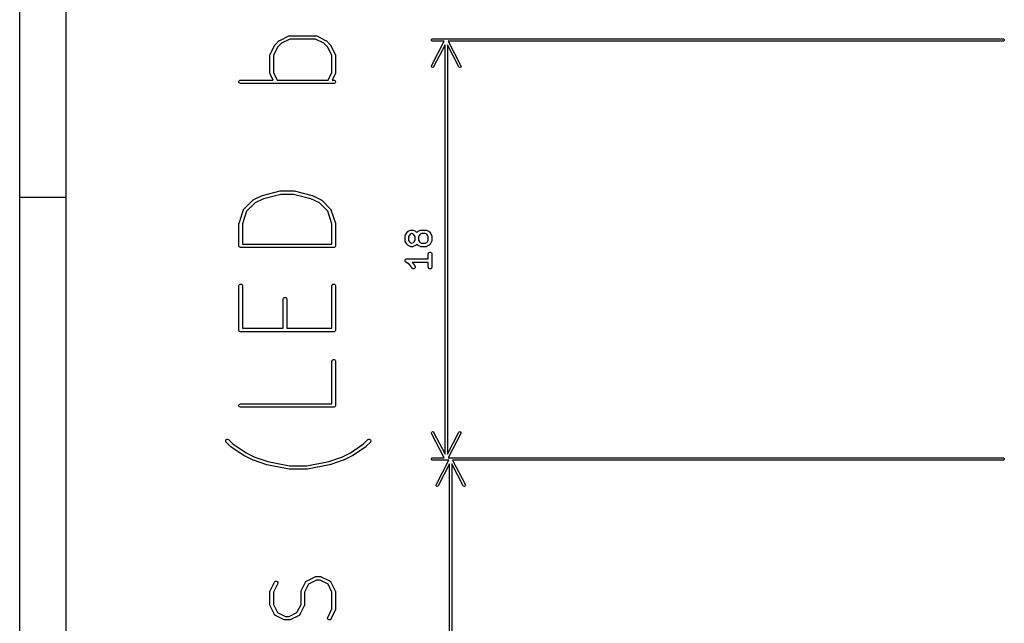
# Model space of a CAD drawing. Header units: inches. Extents: x 0.4 to 11.3, y -7.9 to -0.4.
# Tile 13 of 23: x 0.4 to 2.1, y -3.1 to -2.1. Entities that reach past the tile are written whole.
import ezdxf

# ---------------------------------------------------------------- set-up
doc = ezdxf.new("R2010")
doc.units = ezdxf.units.IN
doc.header["$MEASUREMENT"] = 0
doc.layers.add('User.Drawings', color=9, linetype='CONTINUOUS', true_color=0xc2c2c2)

msp = doc.modelspace()

# ---------------------------------------------------------------- linework, layer by layer
at = {"layer": 'BLACK', "linetype": 'CONTINUOUS'}
for p, q in [((0.3937, -7.8743), (0.3937, -0.3937)), ((0.4724, -7.7956), (0.4724, -0.4724)), ((0.3937, -2.3622), (0.4724, -2.3622))]:
    msp.add_line(p, q, dxfattribs=at)
at = {"layer": 'User.Drawings', "linetype": 'CONTINUOUS'}
for p, q in [((0.8257, -2.105), (0.8332, -2.0975)), ((0.8332, -2.0975), (0.8335, -2.0973)), ((0.8335, -2.0973), (0.8336, -2.0972)), ((0.8335, -2.0973), (0.8335, -2.0973)), ((0.8336, -2.0972), (0.8337, -2.0971)), ((0.8337, -2.0971), (0.834, -2.097)), ((0.8337, -2.0971), (0.8337, -2.0971)), ((0.834, -2.097), (0.849, -2.0895)), ((0.851, -2.0951), (0.8371, -2.102)), ((0.849, -2.0895), (0.8495, -2.0893)), ((0.8495, -2.0893), (0.8496, -2.0892)), ((0.8496, -2.0892), (0.8497, -2.0892)), ((0.8497, -2.0892), (0.8503, -2.0892)), ((0.8503, -2.0892), (0.8953, -2.0892)), ((0.8946, -2.0951), (0.851, -2.0951)), ((0.9086, -2.102), (0.8946, -2.0951)), ((0.8953, -2.0892), (0.8959, -2.0892)), ((0.8959, -2.0892), (0.896, -2.0892)), ((0.896, -2.0892), (0.8961, -2.0893)), ((0.8961, -2.0893), (0.8966, -2.0895)), ((0.8966, -2.0895), (0.9116, -2.097)), ((0.9116, -2.097), (0.9119, -2.0971)), ((0.9119, -2.0971), (0.9119, -2.0971)), ((0.9119, -2.0971), (0.912, -2.0972)), ((0.912, -2.0972), (0.9121, -2.0973)), ((0.9121, -2.0973), (0.9122, -2.0973)), ((0.9122, -2.0973), (0.9124, -2.0975)), ((0.9124, -2.0975), (0.9199, -2.105)), ((1.0908, -2.0957), (1.0919, -2.0946)), ((1.0908, -2.0972), (1.0908, -2.0957)), ((1.0919, -2.0983), (1.0908, -2.0972)), ((1.0909, -2.1399), (1.1125, -2.0984)), ((1.0919, -2.0946), (1.0927, -2.0945)), ((1.0927, -2.0984), (1.0919, -2.0983)), ((1.0927, -2.0945), (2.0586, -2.0945)), ((1.1125, -2.0984), (1.0927, -2.0984)), ((2.0586, -2.0984), (1.119, -2.0984)), ((1.119, -2.0984), (1.1406, -2.1399)), ((2.0586, -2.0945), (2.0593, -2.0946)), ((2.0593, -2.0983), (2.0586, -2.0984)), ((2.0593, -2.0946), (2.0604, -2.0957)), ((2.0604, -2.0972), (2.0593, -2.0983)), ((2.0604, -2.0957), (2.0604, -2.0972)), ((0.8177, -2.1208), (0.8252, -2.1058)), ((0.8302, -2.1088), (0.8233, -2.1228)), ((0.8252, -2.1058), (0.8253, -2.1055)), ((0.8253, -2.1055), (0.8254, -2.1055)), ((0.8254, -2.1054), (0.8255, -2.1053)), ((0.8254, -2.1055), (0.8254, -2.1054)), ((0.8255, -2.1052), (0.8257, -2.105)), ((0.8255, -2.1053), (0.8255, -2.1052)), ((0.8371, -2.102), (0.8302, -2.1088)), ((0.9154, -2.1088), (0.9086, -2.102)), ((0.9223, -2.1228), (0.9154, -2.1088)), ((0.9199, -2.105), (0.9201, -2.1052)), ((0.9201, -2.1052), (0.9201, -2.1053)), ((0.9201, -2.1053), (0.9202, -2.1054)), ((0.9202, -2.1054), (0.9203, -2.1055)), ((0.9203, -2.1055), (0.9203, -2.1055)), ((0.9203, -2.1055), (0.9204, -2.1058)), ((0.9204, -2.1058), (0.9279, -2.1208)), ((1.1138, -2.1045), (1.0944, -2.1417)), ((1.1138, -2.7971), (1.1138, -2.1045)), ((1.1371, -2.1417), (1.1177, -2.1045)), ((1.1177, -2.1045), (1.1177, -2.7971)), ((0.8174, -2.1215), (0.8175, -2.1214)), ((0.8174, -2.1221), (0.8174, -2.1215)), ((0.8174, -2.1521), (0.8174, -2.1221)), ((0.8175, -2.1213), (0.8177, -2.1208)), ((0.8175, -2.1214), (0.8175, -2.1213)), ((0.8233, -2.1228), (0.8233, -2.1514)), ((0.9223, -2.1514), (0.9223, -2.1228)), ((0.9279, -2.1208), (0.9282, -2.1213)), ((0.9282, -2.1213), (0.9282, -2.1214)), ((0.9282, -2.1214), (0.9282, -2.1215)), ((0.9282, -2.1215), (0.9283, -2.1221)), ((0.9283, -2.1221), (0.9283, -2.1521)), ((1.0907, -2.1406), (1.0909, -2.1399)), ((1.0912, -2.1421), (1.0907, -2.1406)), ((1.0925, -2.1428), (1.0912, -2.1421)), ((1.0939, -2.1423), (1.0925, -2.1428)), ((1.0944, -2.1417), (1.0939, -2.1423)), ((1.1376, -2.1423), (1.1371, -2.1417)), ((1.139, -2.1428), (1.1376, -2.1423)), ((1.1403, -2.1421), (1.139, -2.1428)), ((1.1408, -2.1406), (1.1403, -2.1421)), ((1.1406, -2.1399), (1.1408, -2.1406)), ((0.7649, -2.1665), (0.7654, -2.1655)), ((0.7649, -2.1677), (0.7649, -2.1665)), ((0.7654, -2.1655), (0.7662, -2.1646)), ((0.7662, -2.1646), (0.7672, -2.1642)), ((0.7672, -2.1642), (0.7678, -2.1641)), ((0.7678, -2.1641), (0.823, -2.1641)), ((0.8174, -2.1527), (0.8174, -2.1521)), ((0.8175, -2.1528), (0.8174, -2.1527)), ((0.8175, -2.1529), (0.8175, -2.1528)), ((0.8177, -2.1534), (0.8175, -2.1529)), ((0.823, -2.1641), (0.8177, -2.1534)), ((0.8233, -2.1514), (0.8296, -2.1641)), ((0.8296, -2.1641), (0.916, -2.1641)), ((0.916, -2.1641), (0.9223, -2.1514)), ((0.9279, -2.1534), (0.9226, -2.1641)), ((0.9226, -2.1641), (0.9253, -2.1641)), ((0.9253, -2.1641), (0.9259, -2.1642)), ((0.9259, -2.1642), (0.9269, -2.1646)), ((0.9269, -2.1646), (0.9278, -2.1655)), ((0.9278, -2.1655), (0.9282, -2.1665)), ((0.9282, -2.1529), (0.9279, -2.1534)), ((0.9283, -2.1521), (0.9282, -2.1527)), ((0.9282, -2.1527), (0.9282, -2.1528)), ((0.9282, -2.1528), (0.9282, -2.1529)), ((0.9282, -2.1665), (0.9282, -2.1677)), ((0.7654, -2.1687), (0.7649, -2.1677)), ((0.7662, -2.1695), (0.7654, -2.1687)), ((0.7672, -2.17), (0.7662, -2.1695)), ((0.7678, -2.17), (0.7672, -2.17)), ((0.9253, -2.17), (0.7678, -2.17)), ((0.9259, -2.17), (0.9253, -2.17)), ((0.9269, -2.1695), (0.9259, -2.17)), ((0.9278, -2.1687), (0.9269, -2.1695)), ((0.9282, -2.1677), (0.9278, -2.1687)), ((0.789, -2.3669), (0.804, -2.3594)), ((0.8063, -2.3649), (0.7921, -2.372)), ((0.804, -2.3594), (0.804, -2.3594)), ((0.804, -2.3594), (0.8041, -2.3594)), ((0.8041, -2.3594), (0.8043, -2.3593)), ((0.8043, -2.3593), (0.8045, -2.3592)), ((0.8045, -2.3592), (0.8046, -2.3592)), ((0.8046, -2.3592), (0.8346, -2.3517)), ((0.8046, -2.3592), (0.8046, -2.3592)), ((0.8357, -2.3575), (0.8063, -2.3649)), ((0.8346, -2.3517), (0.8347, -2.3517)), ((0.8347, -2.3517), (0.8347, -2.3517)), ((0.8347, -2.3517), (0.835, -2.3517)), ((0.835, -2.3517), (0.8352, -2.3516)), ((0.8352, -2.3516), (0.8352, -2.3516)), ((0.8352, -2.3516), (0.8353, -2.3516)), ((0.8353, -2.3516), (0.8578, -2.3516)), ((0.8574, -2.3575), (0.8357, -2.3575)), ((0.8868, -2.3649), (0.8574, -2.3575)), ((0.8578, -2.3516), (0.8579, -2.3516)), ((0.8579, -2.3516), (0.858, -2.3516)), ((0.858, -2.3516), (0.8582, -2.3517)), ((0.8582, -2.3517), (0.8584, -2.3517)), ((0.8584, -2.3517), (0.8584, -2.3517)), ((0.8584, -2.3517), (0.8585, -2.3517)), ((0.8585, -2.3517), (0.8885, -2.3592)), ((0.9011, -2.372), (0.8868, -2.3649)), ((0.8885, -2.3592), (0.8886, -2.3592)), ((0.8886, -2.3592), (0.8886, -2.3592)), ((0.8886, -2.3592), (0.8888, -2.3593)), ((0.8888, -2.3593), (0.8891, -2.3594)), ((0.8891, -2.3594), (0.8891, -2.3594)), ((0.8891, -2.3594), (0.8891, -2.3594)), ((0.8891, -2.3594), (0.9041, -2.3669)), ((0.7725, -2.3836), (0.7728, -2.3831)), ((0.7728, -2.383), (0.7729, -2.3829)), ((0.7728, -2.3831), (0.7728, -2.383)), ((0.7729, -2.3829), (0.7732, -2.3825)), ((0.7732, -2.3825), (0.7882, -2.3675)), ((0.7921, -2.372), (0.7779, -2.3862)), ((0.7882, -2.3675), (0.7885, -2.3673)), ((0.7885, -2.3673), (0.7885, -2.3672)), ((0.7885, -2.3672), (0.7886, -2.3672)), ((0.7886, -2.3672), (0.7887, -2.3671)), ((0.7887, -2.3671), (0.7888, -2.3671)), ((0.7888, -2.3671), (0.789, -2.3669)), ((0.9152, -2.3862), (0.9011, -2.372)), ((0.9041, -2.3669), (0.9044, -2.3671)), ((0.9044, -2.3671), (0.9044, -2.3671)), ((0.9044, -2.3671), (0.9045, -2.3672)), ((0.9045, -2.3672), (0.9046, -2.3672)), ((0.9046, -2.3672), (0.9047, -2.3673)), ((0.9047, -2.3673), (0.9049, -2.3675)), ((0.9049, -2.3675), (0.9199, -2.3825)), ((0.9199, -2.3825), (0.9203, -2.3829)), ((0.9203, -2.3829), (0.9203, -2.383)), ((0.9203, -2.383), (0.9204, -2.3831)), ((0.9204, -2.3831), (0.9206, -2.3836)), ((0.765, -2.4061), (0.7725, -2.3836)), ((0.7779, -2.3862), (0.7708, -2.4075)), ((0.9223, -2.4075), (0.9152, -2.3862)), ((0.9206, -2.3836), (0.9281, -2.4061)), ((0.7649, -2.4065), (0.765, -2.4064)), ((0.7649, -2.4066), (0.7649, -2.4065)), ((0.7649, -2.4067), (0.7649, -2.4066)), ((0.7649, -2.4068), (0.7649, -2.4067)), ((0.7649, -2.4071), (0.7649, -2.4068)), ((0.7649, -2.4446), (0.7649, -2.4071)), ((0.765, -2.4064), (0.765, -2.4061)), ((0.7708, -2.4075), (0.7708, -2.4416)), ((0.9223, -2.4416), (0.9223, -2.4075)), ((0.9281, -2.4061), (0.9282, -2.4064)), ((0.9282, -2.4064), (0.9282, -2.4065)), ((0.9282, -2.4065), (0.9282, -2.4066)), ((0.9282, -2.4066), (0.9282, -2.4067)), ((0.9282, -2.4067), (0.9282, -2.4068)), ((0.9282, -2.4068), (0.9283, -2.4071)), ((0.9283, -2.4071), (0.9283, -2.4446)), ((1.0461, -2.4277), (1.0462, -2.4276)), ((1.0461, -2.4283), (1.0461, -2.4277)), ((1.0461, -2.4358), (1.0461, -2.4283)), ((1.0462, -2.4275), (1.0464, -2.427)), ((1.0462, -2.4276), (1.0462, -2.4275)), ((1.0464, -2.427), (1.0482, -2.4232)), ((1.0482, -2.4232), (1.0484, -2.423)), ((1.0484, -2.4229), (1.0485, -2.4228)), ((1.0484, -2.423), (1.0484, -2.4229)), ((1.0485, -2.4228), (1.0486, -2.4227)), ((1.0486, -2.4227), (1.0488, -2.4225)), ((1.0486, -2.4227), (1.0486, -2.4227)), ((1.0488, -2.4225), (1.0507, -2.4206)), ((1.0507, -2.4206), (1.0509, -2.4204)), ((1.0509, -2.4204), (1.0509, -2.4203)), ((1.0509, -2.4203), (1.051, -2.4203)), ((1.051, -2.4203), (1.0511, -2.4202)), ((1.0511, -2.4202), (1.0512, -2.4202)), ((1.0512, -2.4202), (1.0514, -2.42)), ((1.0514, -2.42), (1.0552, -2.4182)), ((1.0533, -2.4263), (1.052, -2.429)), ((1.052, -2.429), (1.052, -2.4351)), ((1.0545, -2.4251), (1.0533, -2.4263)), ((1.0572, -2.4237), (1.0545, -2.4251)), ((1.0552, -2.4182), (1.0557, -2.4179)), ((1.0557, -2.4179), (1.0558, -2.4179)), ((1.0558, -2.4179), (1.0559, -2.4179)), ((1.0559, -2.4179), (1.0565, -2.4178)), ((1.0565, -2.4178), (1.0584, -2.4178)), ((1.0577, -2.4237), (1.0572, -2.4237)), ((1.0604, -2.4251), (1.0577, -2.4237)), ((1.0584, -2.4178), (1.059, -2.4179)), ((1.059, -2.4179), (1.0591, -2.4179)), ((1.0591, -2.4179), (1.0592, -2.4179)), ((1.0592, -2.4179), (1.0597, -2.4182)), ((1.0597, -2.4182), (1.0635, -2.42)), ((1.0616, -2.4263), (1.0604, -2.4251)), ((1.0629, -2.429), (1.0616, -2.4263)), ((1.0629, -2.4351), (1.0629, -2.429)), ((1.0635, -2.42), (1.0637, -2.4202)), ((1.0637, -2.4202), (1.0638, -2.4202)), ((1.0638, -2.4202), (1.0639, -2.4203)), ((1.0639, -2.4203), (1.0639, -2.4203)), ((1.0639, -2.4203), (1.064, -2.4204)), ((1.064, -2.4204), (1.0642, -2.4206)), ((1.0642, -2.4206), (1.0659, -2.4222)), ((1.0659, -2.4222), (1.0675, -2.4206)), ((1.0675, -2.4206), (1.0678, -2.4204)), ((1.0678, -2.4204), (1.0678, -2.4203)), ((1.0678, -2.4203), (1.0679, -2.4203)), ((1.0679, -2.4203), (1.068, -2.4202)), ((1.068, -2.4202), (1.0681, -2.4202)), ((1.0681, -2.4202), (1.0683, -2.42)), ((1.0683, -2.42), (1.0721, -2.4182)), ((1.0702, -2.4263), (1.0688, -2.429)), ((1.0688, -2.429), (1.0688, -2.4351)), ((1.0714, -2.4251), (1.0702, -2.4263)), ((1.0741, -2.4237), (1.0714, -2.4251)), ((1.0721, -2.4182), (1.0726, -2.4179)), ((1.0726, -2.4179), (1.0727, -2.4179)), ((1.0727, -2.4179), (1.0728, -2.4179)), ((1.0728, -2.4179), (1.0734, -2.4178)), ((1.0734, -2.4178), (1.0809, -2.4178)), ((1.0802, -2.4237), (1.0741, -2.4237)), ((1.0829, -2.4251), (1.0802, -2.4237)), ((1.0809, -2.4178), (1.0815, -2.4179)), ((1.0815, -2.4179), (1.0816, -2.4179)), ((1.0816, -2.4179), (1.0817, -2.4179)), ((1.0817, -2.4179), (1.0822, -2.4182)), ((1.0822, -2.4182), (1.0859, -2.42)), ((1.0841, -2.4263), (1.0829, -2.4251)), ((1.0854, -2.429), (1.0841, -2.4263)), ((1.0854, -2.4351), (1.0854, -2.429)), ((1.0859, -2.42), (1.0862, -2.4202)), ((1.0862, -2.4202), (1.0863, -2.4202)), ((1.0863, -2.4202), (1.0864, -2.4203)), ((1.0864, -2.4203), (1.0864, -2.4203)), ((1.0864, -2.4203), (1.0865, -2.4204)), ((1.0865, -2.4204), (1.0867, -2.4206)), ((1.0867, -2.4206), (1.0886, -2.4225)), ((1.0886, -2.4225), (1.0888, -2.4227)), ((1.0888, -2.4227), (1.0888, -2.4227)), ((1.0888, -2.4227), (1.0889, -2.4228)), ((1.0889, -2.4228), (1.089, -2.4229)), ((1.089, -2.4229), (1.089, -2.423)), ((1.089, -2.423), (1.0891, -2.4232)), ((1.0891, -2.4232), (1.091, -2.427)), ((1.091, -2.427), (1.0912, -2.4275)), ((1.0912, -2.4275), (1.0912, -2.4276)), ((1.0912, -2.4276), (1.0913, -2.4277)), ((1.0913, -2.4277), (1.0913, -2.4283)), ((1.0913, -2.4283), (1.0913, -2.4358)), ((0.7649, -2.4451), (0.7649, -2.4446)), ((0.7654, -2.4462), (0.7649, -2.4451)), ((0.7662, -2.447), (0.7654, -2.4462)), ((0.7672, -2.4475), (0.7662, -2.447)), ((0.7678, -2.4475), (0.7672, -2.4475)), ((0.9253, -2.4475), (0.7678, -2.4475)), ((0.7708, -2.4416), (0.9223, -2.4416)), ((0.9259, -2.4475), (0.9253, -2.4475)), ((0.9269, -2.447), (0.9259, -2.4475)), ((0.9278, -2.4462), (0.9269, -2.447)), ((0.9282, -2.4451), (0.9278, -2.4462)), ((0.9283, -2.4446), (0.9282, -2.4451)), ((1.0461, -2.4364), (1.0461, -2.4358)), ((1.0462, -2.4365), (1.0461, -2.4364)), ((1.0462, -2.4366), (1.0462, -2.4365)), ((1.0464, -2.4371), (1.0462, -2.4366)), ((1.0482, -2.4409), (1.0464, -2.4371)), ((1.0484, -2.4411), (1.0482, -2.4409)), ((1.0484, -2.4412), (1.0484, -2.4411)), ((1.0485, -2.4413), (1.0484, -2.4412)), ((1.0486, -2.4413), (1.0485, -2.4413)), ((1.0486, -2.4414), (1.0486, -2.4413)), ((1.0488, -2.4416), (1.0486, -2.4414)), ((1.0507, -2.4435), (1.0488, -2.4416)), ((1.0509, -2.4437), (1.0507, -2.4435)), ((1.051, -2.4438), (1.0509, -2.4437)), ((1.0509, -2.4437), (1.0509, -2.4437)), ((1.0511, -2.4439), (1.051, -2.4438)), ((1.0512, -2.4439), (1.0511, -2.4439)), ((1.0514, -2.4441), (1.0512, -2.4439)), ((1.0552, -2.4459), (1.0514, -2.4441)), ((1.052, -2.4351), (1.0533, -2.4378)), ((1.0533, -2.4378), (1.0545, -2.439)), ((1.0545, -2.439), (1.0572, -2.4403)), ((1.0557, -2.4461), (1.0552, -2.4459)), ((1.0558, -2.4461), (1.0557, -2.4461)), ((1.0559, -2.4462), (1.0558, -2.4461)), ((1.0565, -2.4462), (1.0559, -2.4462)), ((1.0584, -2.4462), (1.0565, -2.4462)), ((1.0572, -2.4403), (1.0577, -2.4403)), ((1.0577, -2.4403), (1.0604, -2.439)), ((1.059, -2.4462), (1.0584, -2.4462)), ((1.0591, -2.4461), (1.059, -2.4462)), ((1.0592, -2.4461), (1.0591, -2.4461)), ((1.0597, -2.4459), (1.0592, -2.4461)), ((1.0635, -2.4441), (1.0597, -2.4459)), ((1.0604, -2.439), (1.0616, -2.4378)), ((1.0616, -2.4378), (1.0629, -2.4351)), ((1.0637, -2.4439), (1.0635, -2.4441)), ((1.0638, -2.4439), (1.0637, -2.4439)), ((1.0639, -2.4438), (1.0638, -2.4439)), ((1.064, -2.4437), (1.0639, -2.4437)), ((1.0639, -2.4437), (1.0639, -2.4438)), ((1.0642, -2.4435), (1.064, -2.4437)), ((1.0659, -2.4418), (1.0642, -2.4435)), ((1.0675, -2.4435), (1.0659, -2.4418)), ((1.0678, -2.4437), (1.0675, -2.4435)), ((1.0679, -2.4438), (1.0678, -2.4437)), ((1.0678, -2.4437), (1.0678, -2.4437)), ((1.068, -2.4439), (1.0679, -2.4438)), ((1.0681, -2.4439), (1.068, -2.4439)), ((1.0683, -2.4441), (1.0681, -2.4439)), ((1.0721, -2.4459), (1.0683, -2.4441)), ((1.0688, -2.4351), (1.0702, -2.4378)), ((1.0702, -2.4378), (1.0714, -2.439)), ((1.0714, -2.439), (1.0741, -2.4403)), ((1.0726, -2.4461), (1.0721, -2.4459)), ((1.0727, -2.4461), (1.0726, -2.4461)), ((1.0728, -2.4462), (1.0727, -2.4461)), ((1.0734, -2.4462), (1.0728, -2.4462)), ((1.0809, -2.4462), (1.0734, -2.4462)), ((1.0741, -2.4403), (1.0802, -2.4403)), ((1.0802, -2.4403), (1.0829, -2.439)), ((1.0815, -2.4462), (1.0809, -2.4462)), ((1.0816, -2.4461), (1.0815, -2.4462)), ((1.0817, -2.4461), (1.0816, -2.4461)), ((1.0822, -2.4459), (1.0817, -2.4461)), ((1.0859, -2.4441), (1.0822, -2.4459)), ((1.0829, -2.439), (1.0841, -2.4378)), ((1.0841, -2.4378), (1.0854, -2.4351)), ((1.0862, -2.4439), (1.0859, -2.4441)), ((1.0863, -2.4439), (1.0862, -2.4439)), ((1.0864, -2.4438), (1.0863, -2.4439)), ((1.0865, -2.4437), (1.0864, -2.4437)), ((1.0864, -2.4437), (1.0864, -2.4438)), ((1.0867, -2.4435), (1.0865, -2.4437)), ((1.0886, -2.4416), (1.0867, -2.4435)), ((1.0888, -2.4414), (1.0886, -2.4416)), ((1.0889, -2.4413), (1.0888, -2.4413)), ((1.0888, -2.4413), (1.0888, -2.4414)), ((1.089, -2.4412), (1.0889, -2.4413)), ((1.0891, -2.4409), (1.089, -2.4411)), ((1.089, -2.4411), (1.089, -2.4412)), ((1.091, -2.4371), (1.0891, -2.4409)), ((1.0912, -2.4366), (1.091, -2.4371)), ((1.0913, -2.4364), (1.0912, -2.4365)), ((1.0912, -2.4365), (1.0912, -2.4366)), ((1.0913, -2.4358), (1.0913, -2.4364)), ((1.0482, -2.4668), (1.0484, -2.4666)), ((1.0484, -2.4666), (1.049, -2.4666)), ((1.049, -2.4666), (1.049, -2.4666)), ((1.049, -2.4666), (1.049, -2.4666)), ((1.049, -2.4666), (1.049, -2.4666)), ((1.049, -2.4666), (1.0854, -2.4666)), ((1.0854, -2.4583), (1.0855, -2.4577)), ((1.0854, -2.4666), (1.0854, -2.4583)), ((1.0855, -2.4577), (1.0859, -2.4566)), ((1.0859, -2.4566), (1.0867, -2.4558)), ((1.0867, -2.4558), (1.0878, -2.4554)), ((1.0878, -2.4554), (1.089, -2.4554)), ((1.089, -2.4554), (1.09, -2.4558)), ((1.09, -2.4558), (1.0908, -2.4566)), ((1.0908, -2.4566), (1.0913, -2.4577)), ((1.0913, -2.4577), (1.0913, -2.4583)), ((1.0913, -2.4583), (1.0913, -2.4808)), ((1.0461, -2.469), (1.0462, -2.4687)), ((1.0461, -2.4693), (1.0461, -2.469)), ((1.0461, -2.4695), (1.0461, -2.4693)), ((1.0461, -2.4698), (1.0461, -2.4695)), ((1.0461, -2.4701), (1.0461, -2.4698)), ((1.0462, -2.4704), (1.0461, -2.4701)), ((1.0462, -2.4687), (1.0463, -2.4684)), ((1.0463, -2.4707), (1.0462, -2.4704)), ((1.0463, -2.4684), (1.0464, -2.4682)), ((1.0464, -2.4709), (1.0463, -2.4707)), ((1.0464, -2.4682), (1.0466, -2.4679)), ((1.0466, -2.4712), (1.0464, -2.4709)), ((1.0466, -2.4679), (1.0468, -2.4677)), ((1.0468, -2.4714), (1.0466, -2.4712)), ((1.0468, -2.4677), (1.0469, -2.4674)), ((1.0469, -2.4716), (1.0468, -2.4714)), ((1.0469, -2.4674), (1.0472, -2.4673)), ((1.0474, -2.472), (1.0469, -2.4716)), ((1.0472, -2.4673), (1.0474, -2.4671)), ((1.0474, -2.4671), (1.0476, -2.467)), ((1.0528, -2.4756), (1.0474, -2.472)), ((1.0474, -2.472), (1.0474, -2.472)), ((1.0474, -2.472), (1.0474, -2.472)), ((1.0474, -2.472), (1.0474, -2.472)), ((1.0476, -2.467), (1.0479, -2.4668)), ((1.0479, -2.4668), (1.0482, -2.4668)), ((1.056, -2.4788), (1.0528, -2.4756)), ((1.0576, -2.4821), (1.056, -2.4788)), ((1.0579, -2.4826), (1.0576, -2.4821)), ((1.0588, -2.4833), (1.0579, -2.4826)), ((1.0854, -2.4725), (1.058, -2.4725)), ((1.058, -2.4725), (1.0605, -2.4749)), ((1.0599, -2.4837), (1.0588, -2.4833)), ((1.0605, -2.4749), (1.0607, -2.4752)), ((1.0607, -2.4752), (1.0607, -2.4752)), ((1.0607, -2.4752), (1.0608, -2.4753)), ((1.0608, -2.4753), (1.0608, -2.4754)), ((1.0608, -2.4754), (1.0609, -2.4755)), ((1.0609, -2.4755), (1.061, -2.4757)), ((1.061, -2.4757), (1.0629, -2.4795)), ((1.0621, -2.4831), (1.061, -2.4836)), ((1.0628, -2.4822), (1.0621, -2.4831)), ((1.0632, -2.4812), (1.0628, -2.4822)), ((1.0629, -2.4795), (1.0631, -2.48)), ((1.0631, -2.48), (1.0632, -2.4812)), ((1.0854, -2.4808), (1.0854, -2.4725)), ((1.0855, -2.4814), (1.0854, -2.4808)), ((1.0859, -2.4824), (1.0855, -2.4814)), ((1.0867, -2.4832), (1.0859, -2.4824)), ((1.0878, -2.4837), (1.0867, -2.4832)), ((1.09, -2.4832), (1.089, -2.4837)), ((1.0908, -2.4824), (1.09, -2.4832)), ((1.0913, -2.4814), (1.0908, -2.4824)), ((1.0913, -2.4808), (1.0913, -2.4814)), ((1.061, -2.4836), (1.0599, -2.4837)), ((1.089, -2.4837), (1.0878, -2.4837)), ((0.7649, -2.5115), (0.7654, -2.5104)), ((0.7649, -2.5121), (0.7649, -2.5115)), ((0.7649, -2.587), (0.7649, -2.5121)), ((0.7654, -2.5104), (0.7662, -2.5096)), ((0.7662, -2.5096), (0.7672, -2.5092)), ((0.7672, -2.5092), (0.7684, -2.5092)), ((0.7684, -2.5092), (0.7695, -2.5096)), ((0.7695, -2.5096), (0.7703, -2.5104)), ((0.7703, -2.5104), (0.7707, -2.5115)), ((0.7707, -2.5115), (0.7708, -2.5121)), ((0.7708, -2.5121), (0.7708, -2.5841)), ((0.9223, -2.5121), (0.9224, -2.5115)), ((0.9223, -2.5841), (0.9223, -2.5121)), ((0.9224, -2.5115), (0.9228, -2.5104)), ((0.9228, -2.5104), (0.9237, -2.5096)), ((0.9237, -2.5096), (0.9247, -2.5092)), ((0.9247, -2.5092), (0.9259, -2.5092)), ((0.9259, -2.5092), (0.9269, -2.5096)), ((0.9269, -2.5096), (0.9278, -2.5104)), ((0.9278, -2.5104), (0.9282, -2.5115)), ((0.9282, -2.5115), (0.9283, -2.5121)), ((0.9283, -2.5121), (0.9283, -2.587)), ((0.8399, -2.534), (0.8404, -2.5329)), ((0.8404, -2.5329), (0.8412, -2.5321)), ((0.8412, -2.5321), (0.8422, -2.5317)), ((0.8422, -2.5317), (0.8434, -2.5317)), ((0.8434, -2.5317), (0.8445, -2.5321)), ((0.8445, -2.5321), (0.8453, -2.5329)), ((0.8453, -2.5329), (0.8457, -2.534)), ((0.8399, -2.5345), (0.8399, -2.534)), ((0.8399, -2.5841), (0.8399, -2.5345)), ((0.8457, -2.534), (0.8458, -2.5345)), ((0.8458, -2.5345), (0.8458, -2.5841)), ((0.7649, -2.5876), (0.7649, -2.587)), ((0.7654, -2.5887), (0.7649, -2.5876)), ((0.7662, -2.5895), (0.7654, -2.5887)), ((0.7672, -2.5899), (0.7662, -2.5895)), ((0.7678, -2.59), (0.7672, -2.5899)), ((0.9253, -2.59), (0.7678, -2.59)), ((0.7708, -2.5841), (0.8399, -2.5841)), ((0.8458, -2.5841), (0.9223, -2.5841)), ((0.9259, -2.5899), (0.9253, -2.59)), ((0.9269, -2.5895), (0.9259, -2.5899)), ((0.9278, -2.5887), (0.9269, -2.5895)), ((0.9282, -2.5876), (0.9278, -2.5887)), ((0.9283, -2.587), (0.9282, -2.5876)), ((0.9223, -2.6395), (0.9224, -2.639)), ((0.9223, -2.7116), (0.9223, -2.6395)), ((0.9224, -2.639), (0.9228, -2.6379)), ((0.9228, -2.6379), (0.9237, -2.6371)), ((0.9237, -2.6371), (0.9247, -2.6366)), ((0.9247, -2.6366), (0.9259, -2.6366)), ((0.9259, -2.6366), (0.9269, -2.6371)), ((0.9269, -2.6371), (0.9278, -2.6379)), ((0.9278, -2.6379), (0.9282, -2.639)), ((0.9282, -2.639), (0.9283, -2.6395)), ((0.9283, -2.6395), (0.9283, -2.7145)), ((0.7649, -2.7139), (0.7654, -2.7129)), ((0.7649, -2.7151), (0.7649, -2.7139)), ((0.7654, -2.7162), (0.7649, -2.7151)), ((0.7654, -2.7129), (0.7662, -2.7121)), ((0.7662, -2.717), (0.7654, -2.7162)), ((0.7662, -2.7121), (0.7672, -2.7116)), ((0.7672, -2.7116), (0.7678, -2.7116)), ((0.7678, -2.7116), (0.9223, -2.7116)), ((0.9278, -2.7162), (0.9269, -2.717)), ((0.9282, -2.7151), (0.9278, -2.7162)), ((0.9283, -2.7145), (0.9282, -2.7151)), ((0.7672, -2.7174), (0.7662, -2.717)), ((0.7678, -2.7175), (0.7672, -2.7174)), ((0.9253, -2.7175), (0.7678, -2.7175)), ((0.9259, -2.7174), (0.9253, -2.7175)), ((0.9269, -2.717), (0.9259, -2.7174)), ((1.0907, -2.7609), (1.0912, -2.7595)), ((1.0909, -2.7617), (1.0907, -2.7609)), ((1.1125, -2.8031), (1.0909, -2.7617)), ((1.0912, -2.7595), (1.0925, -2.7588)), ((1.0925, -2.7588), (1.0939, -2.7593)), ((1.0939, -2.7593), (1.0944, -2.7599)), ((1.0944, -2.7599), (1.1138, -2.7971)), ((1.1177, -2.7971), (1.1371, -2.7599)), ((1.1406, -2.7617), (1.119, -2.8031)), ((1.1371, -2.7599), (1.1376, -2.7593)), ((1.1376, -2.7593), (1.139, -2.7588)), ((1.139, -2.7588), (1.1403, -2.7595)), ((1.1403, -2.7595), (1.1408, -2.7609)), ((1.1408, -2.7609), (1.1406, -2.7617)), ((0.7424, -2.7739), (0.7429, -2.7729)), ((0.7424, -2.7751), (0.7424, -2.7739)), ((0.7429, -2.7762), (0.7424, -2.7751)), ((0.7429, -2.7729), (0.7437, -2.7721)), ((0.7432, -2.7766), (0.7429, -2.7762)), ((0.7507, -2.7841), (0.7432, -2.7766)), ((0.7437, -2.7721), (0.7447, -2.7716)), ((0.7447, -2.7716), (0.7459, -2.7716)), ((0.7459, -2.7716), (0.747, -2.7721)), ((0.747, -2.7721), (0.7474, -2.7724)), ((0.7474, -2.7724), (0.7547, -2.7797)), ((0.7547, -2.7797), (0.7768, -2.7945)), ((0.9538, -2.7945), (0.9759, -2.7797)), ((0.9759, -2.7797), (0.9832, -2.7724)), ((0.9874, -2.7766), (0.9799, -2.7841)), ((0.9832, -2.7724), (0.9837, -2.7721)), ((0.9837, -2.7721), (0.9847, -2.7716)), ((0.9847, -2.7716), (0.9859, -2.7716)), ((0.9859, -2.7716), (0.9869, -2.7721)), ((0.9869, -2.7721), (0.9877, -2.7729)), ((0.9877, -2.7762), (0.9874, -2.7766)), ((0.9877, -2.7729), (0.9882, -2.7739)), ((0.9882, -2.7751), (0.9877, -2.7762)), ((0.9882, -2.7739), (0.9882, -2.7751)), ((0.751, -2.7843), (0.7507, -2.7841)), ((0.7507, -2.7841), (0.7507, -2.7841)), ((0.7507, -2.7841), (0.7507, -2.7841)), ((0.7512, -2.7845), (0.751, -2.7843)), ((0.7737, -2.7995), (0.7512, -2.7845)), ((0.7512, -2.7845), (0.7512, -2.7845)), ((0.7512, -2.7845), (0.7512, -2.7845)), ((0.7738, -2.7996), (0.7737, -2.7995)), ((0.774, -2.7997), (0.7738, -2.7996)), ((0.789, -2.8072), (0.774, -2.7997)), ((0.7768, -2.7945), (0.7915, -2.8018)), ((0.9392, -2.8018), (0.9538, -2.7945)), ((0.9566, -2.7997), (0.9416, -2.8072)), ((0.9568, -2.7996), (0.9566, -2.7997)), ((0.9569, -2.7995), (0.9568, -2.7996)), ((0.9794, -2.7845), (0.9569, -2.7995)), ((0.9797, -2.7843), (0.9794, -2.7845)), ((0.9794, -2.7845), (0.9794, -2.7845)), ((0.9794, -2.7845), (0.9794, -2.7845)), ((0.9799, -2.7841), (0.9797, -2.7843)), ((0.9799, -2.7841), (0.9799, -2.7841)), ((0.9799, -2.7841), (0.9799, -2.7841)), ((0.7892, -2.8072), (0.789, -2.8072)), ((0.7894, -2.8073), (0.7892, -2.8072)), ((0.8119, -2.8148), (0.7894, -2.8073)), ((0.7915, -2.8018), (0.8136, -2.8092)), ((0.8121, -2.8149), (0.8119, -2.8148)), ((0.8122, -2.8149), (0.8121, -2.8149)), ((0.8497, -2.8224), (0.8122, -2.8149)), ((0.8136, -2.8092), (0.8506, -2.8166)), ((0.8506, -2.8166), (0.88, -2.8166)), ((0.88, -2.8166), (0.917, -2.8092)), ((0.9184, -2.8149), (0.8809, -2.8224)), ((0.917, -2.8092), (0.9392, -2.8018)), ((0.9186, -2.8149), (0.9184, -2.8149)), ((0.9187, -2.8148), (0.9186, -2.8149)), ((0.9412, -2.8073), (0.9187, -2.8148)), ((0.9414, -2.8072), (0.9412, -2.8073)), ((0.9416, -2.8072), (0.9414, -2.8072)), ((1.0908, -2.8044), (1.0919, -2.8033)), ((1.0908, -2.8059), (1.0908, -2.8044)), ((1.0919, -2.8069), (1.0908, -2.8059)), ((1.0919, -2.8033), (1.0927, -2.8031)), ((1.0927, -2.8071), (1.0919, -2.8069)), ((1.0927, -2.8031), (1.1125, -2.8031)), ((1.1001, -2.8071), (1.0927, -2.8071)), ((1.0984, -2.8486), (1.12, -2.8071)), ((1.12, -2.8071), (1.1001, -2.8071)), ((1.1213, -2.8132), (1.1019, -2.8504)), ((1.119, -2.8031), (2.0586, -2.8031)), ((1.1213, -3.486), (1.1213, -2.8132)), ((1.1446, -2.8504), (1.1252, -2.8132)), ((1.1252, -2.8132), (1.1252, -3.486)), ((2.0586, -2.8071), (1.1265, -2.8071)), ((1.1265, -2.8071), (1.1481, -2.8486)), ((2.0586, -2.8031), (2.0593, -2.8033)), ((2.0593, -2.8069), (2.0586, -2.8071)), ((2.0593, -2.8033), (2.0604, -2.8044)), ((2.0604, -2.8059), (2.0593, -2.8069)), ((2.0604, -2.8044), (2.0604, -2.8059)), ((0.85, -2.8224), (0.8497, -2.8224)), ((0.8497, -2.8224), (0.8497, -2.8224)), ((0.8497, -2.8224), (0.8497, -2.8224)), ((0.8503, -2.8225), (0.85, -2.8224)), ((0.8803, -2.8225), (0.8503, -2.8225)), ((0.8503, -2.8225), (0.8503, -2.8225)), ((0.8503, -2.8225), (0.8503, -2.8225)), ((0.8806, -2.8224), (0.8803, -2.8225)), ((0.8803, -2.8225), (0.8803, -2.8225)), ((0.8803, -2.8225), (0.8803, -2.8225)), ((0.8809, -2.8224), (0.8806, -2.8224)), ((0.8809, -2.8224), (0.8809, -2.8224)), ((0.8809, -2.8224), (0.8809, -2.8224)), ((1.0982, -2.8493), (1.0984, -2.8486)), ((1.0986, -2.8507), (1.0982, -2.8493)), ((1.1483, -2.8493), (1.1478, -2.8507)), ((1.1481, -2.8486), (1.1483, -2.8493)), ((1.1, -2.8514), (1.0986, -2.8507)), ((1.1014, -2.851), (1.1, -2.8514)), ((1.1019, -2.8504), (1.1014, -2.851)), ((1.1451, -2.851), (1.1446, -2.8504)), ((1.1465, -2.8514), (1.1451, -2.851)), ((1.1478, -2.8507), (1.1465, -2.8514)), ((0.8177, -3.0282), (0.8252, -3.0132)), ((0.8305, -3.0158), (0.8233, -3.0302)), ((0.8252, -3.0132), (0.8255, -3.0127)), ((0.8255, -3.0127), (0.8264, -3.0119)), ((0.8264, -3.0119), (0.8274, -3.0116)), ((0.8274, -3.0116), (0.8286, -3.0116)), ((0.8286, -3.0116), (0.8296, -3.0122)), ((0.8296, -3.0122), (0.8304, -3.013)), ((0.8304, -3.013), (0.8307, -3.0141)), ((0.8307, -3.0153), (0.8305, -3.0158)), ((0.8307, -3.0141), (0.8307, -3.0153)), ((0.8702, -3.0282), (0.8777, -3.0132)), ((0.8825, -3.0167), (0.8758, -3.0302)), ((0.8777, -3.0131), (0.8777, -3.013)), ((0.8777, -3.013), (0.8778, -3.013)), ((0.8777, -3.0132), (0.8777, -3.0131)), ((0.8778, -3.013), (0.878, -3.0127)), ((0.878, -3.0127), (0.8783, -3.0124)), ((0.8783, -3.0124), (0.8785, -3.0122)), ((0.8785, -3.0122), (0.8788, -3.012)), ((0.8788, -3.012), (0.8788, -3.0119)), ((0.8788, -3.0119), (0.8789, -3.0119)), ((0.8789, -3.0119), (0.879, -3.0118)), ((0.879, -3.0118), (0.894, -3.0043)), ((0.896, -3.0099), (0.8825, -3.0167)), ((0.894, -3.0043), (0.8945, -3.0041)), ((0.8945, -3.0041), (0.8946, -3.0041)), ((0.8946, -3.0041), (0.8947, -3.0041)), ((0.8947, -3.0041), (0.8953, -3.004)), ((0.8953, -3.004), (0.9028, -3.004)), ((0.9021, -3.0099), (0.896, -3.0099)), ((0.9156, -3.0167), (0.9021, -3.0099)), ((0.9028, -3.004), (0.9034, -3.0041)), ((0.9034, -3.0041), (0.9035, -3.0041)), ((0.9035, -3.0041), (0.9036, -3.0041)), ((0.9036, -3.0041), (0.9041, -3.0043)), ((0.9041, -3.0043), (0.9191, -3.0118)), ((0.9223, -3.0302), (0.9156, -3.0167)), ((0.9191, -3.0118), (0.9192, -3.0119)), ((0.9192, -3.0119), (0.9193, -3.0119)), ((0.9193, -3.0119), (0.9193, -3.012)), ((0.9193, -3.012), (0.9196, -3.0122)), ((0.9196, -3.0122), (0.9199, -3.0124)), ((0.9199, -3.0124), (0.9201, -3.0127)), ((0.9201, -3.0127), (0.9203, -3.013)), ((0.9203, -3.013), (0.9204, -3.013)), ((0.9204, -3.013), (0.9204, -3.0131)), ((0.9204, -3.0131), (0.9204, -3.0132)), ((0.9204, -3.0132), (0.9279, -3.0282)), ((0.8174, -3.0289), (0.8175, -3.0288)), ((0.8174, -3.0295), (0.8174, -3.0289)), ((0.8174, -3.052), (0.8174, -3.0295)), ((0.8175, -3.0287), (0.8177, -3.0282)), ((0.8175, -3.0288), (0.8175, -3.0287)), ((0.8233, -3.0302), (0.8233, -3.0513)), ((0.8699, -3.0289), (0.87, -3.0288)), ((0.8699, -3.0295), (0.8699, -3.0289)), ((0.8699, -3.0513), (0.8699, -3.0295)), ((0.87, -3.0287), (0.8702, -3.0282)), ((0.87, -3.0288), (0.87, -3.0287)), ((0.8758, -3.0302), (0.8758, -3.052)), ((0.9223, -3.0588), (0.9223, -3.0302)), ((0.9279, -3.0282), (0.9282, -3.0287)), ((0.9282, -3.0287), (0.9282, -3.0288)), ((0.9282, -3.0288), (0.9282, -3.0289)), ((0.9282, -3.0289), (0.9283, -3.0295)), ((0.9283, -3.0295), (0.9283, -3.0595)), ((0.8174, -3.0526), (0.8174, -3.052)), ((0.8175, -3.0527), (0.8174, -3.0526)), ((0.8175, -3.0528), (0.8175, -3.0527)), ((0.8177, -3.0533), (0.8175, -3.0528)), ((0.8252, -3.0683), (0.8177, -3.0533)), ((0.8233, -3.0513), (0.83, -3.0648)), ((0.83, -3.0648), (0.8435, -3.0715)), ((0.8496, -3.0715), (0.8631, -3.0648)), ((0.8631, -3.0648), (0.8699, -3.0513)), ((0.8754, -3.0533), (0.868, -3.0683)), ((0.8757, -3.0528), (0.8754, -3.0533)), ((0.8758, -3.052), (0.8757, -3.0526)), ((0.8757, -3.0526), (0.8757, -3.0527)), ((0.8757, -3.0527), (0.8757, -3.0528)), ((0.9152, -3.0732), (0.9223, -3.0588)), ((0.9279, -3.0608), (0.9204, -3.0758)), ((0.9282, -3.0603), (0.9279, -3.0608)), ((0.9283, -3.0595), (0.9282, -3.0601)), ((0.9282, -3.0601), (0.9282, -3.0602)), ((0.9282, -3.0602), (0.9282, -3.0603)), ((0.8252, -3.0684), (0.8252, -3.0683)), ((0.8253, -3.0685), (0.8252, -3.0684)), ((0.8252, -3.0684), (0.8252, -3.0684)), ((0.8255, -3.0688), (0.8253, -3.0685)), ((0.8258, -3.069), (0.8255, -3.0688)), ((0.826, -3.0693), (0.8258, -3.069)), ((0.8263, -3.0695), (0.826, -3.0693)), ((0.8264, -3.0695), (0.8263, -3.0695)), ((0.8264, -3.0696), (0.8264, -3.0695)), ((0.8265, -3.0696), (0.8264, -3.0696)), ((0.8415, -3.0771), (0.8265, -3.0696)), ((0.842, -3.0773), (0.8415, -3.0771)), ((0.8421, -3.0773), (0.842, -3.0773)), ((0.8422, -3.0774), (0.8421, -3.0773)), ((0.8428, -3.0774), (0.8422, -3.0774)), ((0.8503, -3.0774), (0.8428, -3.0774)), ((0.8435, -3.0715), (0.8496, -3.0715)), ((0.8509, -3.0774), (0.8503, -3.0774)), ((0.851, -3.0773), (0.8509, -3.0774)), ((0.8511, -3.0773), (0.851, -3.0773)), ((0.8516, -3.0771), (0.8511, -3.0773)), ((0.8666, -3.0696), (0.8516, -3.0771)), ((0.8667, -3.0696), (0.8666, -3.0696)), ((0.8668, -3.0695), (0.8667, -3.0696)), ((0.8671, -3.0693), (0.8668, -3.0695)), ((0.8668, -3.0695), (0.8668, -3.0695)), ((0.8674, -3.069), (0.8671, -3.0693)), ((0.8676, -3.0688), (0.8674, -3.069)), ((0.8678, -3.0685), (0.8676, -3.0688)), ((0.8679, -3.0684), (0.8678, -3.0685)), ((0.868, -3.0683), (0.8679, -3.0684)), ((0.8679, -3.0684), (0.8679, -3.0684)), ((0.9149, -3.0748), (0.915, -3.0737)), ((0.9152, -3.0759), (0.9149, -3.0748)), ((0.915, -3.0737), (0.9152, -3.0732)), ((0.916, -3.0768), (0.9152, -3.0759)), ((0.917, -3.0773), (0.916, -3.0768)), ((0.9182, -3.0774), (0.917, -3.0773)), ((0.9193, -3.077), (0.9182, -3.0774)), ((0.9201, -3.0763), (0.9193, -3.077)), ((0.9204, -3.0758), (0.9201, -3.0763))]:
    msp.add_line(p, q, dxfattribs=at)

doc.saveas('drawing.dxf')
